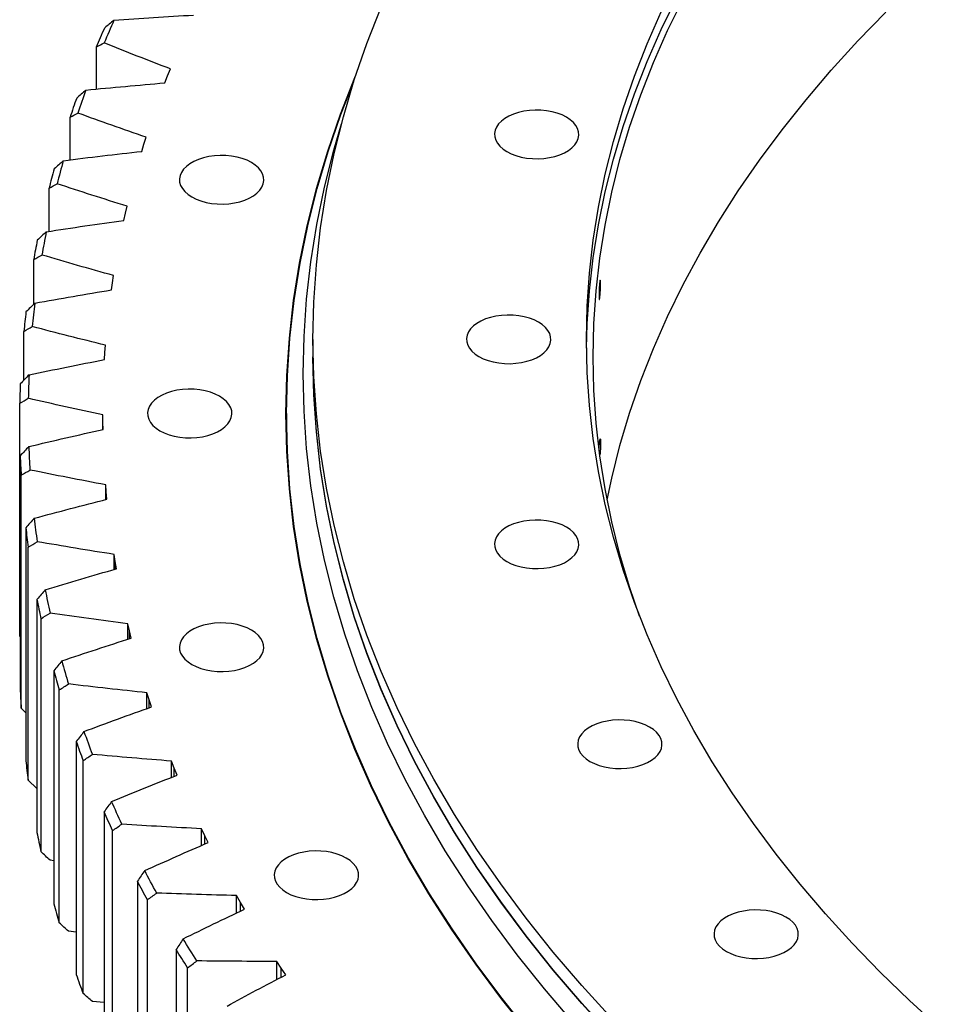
# Model space of a CAD drawing. Header units: millimetres. Extents: x 347 to 13098, y 43378 to 53497.
# Tile 9 of 15: x 7112 to 7538, y 48310 to 48765. Entities that reach past the tile are written whole.
import ezdxf

# ---------------------------------------------------------------- set-up
doc = ezdxf.new("R2010")
doc.units = ezdxf.units.MM
doc.header["$LTSCALE"] = 50

msp = doc.modelspace()

# ---------------------------------------------------------------- linework, layer by layer
at = {"color": 7, "linetype": 'Continuous', "lineweight": 25}
for p, q in [((7147.66, 48733.07), (7147.66, 48752.59)), ((7180.47, 48739.18), (7181.77, 48742.43)), ((7179.25, 48735.92), (7180.47, 48739.18)), ((7135.39, 48700.34), (7135.39, 48720.05)), ((7169.48, 48707.51), (7170.53, 48710.79)), ((7168.51, 48704.22), (7169.48, 48707.51)), ((7125.69, 48667.27), (7125.69, 48687.23)), ((7160.97, 48675.59), (7161.77, 48678.9)), ((7160.27, 48672.28), (7160.97, 48675.59)), ((7118.57, 48633.49), (7118.57, 48654.18)), ((7154.98, 48643.48), (7155.51, 48646.81)), ((7154.53, 48640.16), (7154.98, 48643.48)), ((7114.03, 48598.43), (7114.03, 48620.99)), ((7151.51, 48611.25), (7151.78, 48614.58)), ((7247.73, 48617.29), (7247.73, 48609.13)), ((7151.32, 48607.91), (7151.51, 48611.25)), ((7112.11, 48479.92), (7112.11, 48587.7)), ((7235.48, 48583), (7235.48, 48577.69)), ((7150.56, 48578.96), (7150.57, 48582.3)), ((7150.63, 48575.62), (7150.56, 48578.96)), ((7150.56, 48575.61), (7150.56, 48578.96)), ((7235.79, 48562.25), (7235.48, 48577.69)), ((7112.34, 48563.43), (7112.34, 48455.65)), ((7112.79, 48446.62), (7112.79, 48554.41)), ((7152.14, 48546.68), (7151.89, 48550.01)), ((7151.89, 48543.19), (7151.89, 48550.01)), ((7152.47, 48543.35), (7152.14, 48546.68)), ((7114.92, 48530.17), (7114.92, 48422.38)), ((7116.07, 48413.38), (7116.07, 48521.16)), ((7156.24, 48514.47), (7155.73, 48517.8)), ((7155.73, 48510.83), (7155.73, 48517.8)), ((7156.84, 48511.15), (7156.24, 48514.47)), ((7120.1, 48497), (7120.1, 48389.22)), ((7121.96, 48380.25), (7121.96, 48488.04)), ((7162.87, 48482.4), (7162.09, 48485.71)), ((7162.09, 48478.57), (7162.09, 48485.71)), ((7163.72, 48479.1), (7162.87, 48482.4)), ((7112.34, 48479.67), (7112.11, 48479.92)), ((7127.87, 48464.01), (7127.87, 48356.22)), ((7130.43, 48347.31), (7130.43, 48455.1)), ((7171.99, 48450.54), (7170.96, 48453.83)), ((7170.96, 48446.5), (7170.96, 48453.83)), ((7173.11, 48447.27), (7171.99, 48450.54)), ((7114.92, 48444.46), (7112.79, 48446.62)), ((7138.22, 48431.25), (7138.22, 48323.46)), ((7141.47, 48314.63), (7141.47, 48422.41)), ((7183.6, 48418.95), (7182.32, 48422.2)), ((7182.32, 48414.65), (7182.32, 48422.2)), ((7184.97, 48415.71), (7183.6, 48418.95)), ((7120.1, 48409.47), (7116.07, 48413.38)), ((7151.12, 48398.79), (7151.12, 48291.01)), ((7155.05, 48282.27), (7155.05, 48390.05)), ((7197.67, 48387.69), (7196.13, 48390.91)), ((7196.13, 48383.11), (7196.13, 48390.91)), ((7199.3, 48384.49), (7197.67, 48387.69)), ((7127.87, 48376.12), (7126.12, 48376.37)), ((7166.55, 48366.7), (7166.55, 48258.92)), ((7214.18, 48356.83), (7212.39, 48360.01)), ((7212.39, 48351.93), (7212.39, 48360.01)), ((7171.16, 48250.29), (7171.16, 48358.08)), ((7216.05, 48353.68), (7214.18, 48356.83)), ((7138.22, 48343.12), (7134.64, 48343.54)), ((7184.47, 48335.05), (7184.47, 48227.27)), ((7233.08, 48326.44), (7231.04, 48329.56)), ((7231.04, 48321.16), (7231.04, 48329.56)), ((7189.75, 48218.77), (7189.75, 48326.55)), ((7235.2, 48323.33), (7233.08, 48326.44)), ((7151.12, 48310.49), (7145.71, 48310.97))]:
    msp.add_line(p, q, dxfattribs=at)
at = {"color": 82, "linetype": 'Continuous', "lineweight": 25}
for p, q in [((7152.14, 48543.26), (7152.14, 48546.68)), ((7156.24, 48510.98), (7156.24, 48514.47)), ((7162.87, 48478.82), (7162.87, 48482.4)), ((7171.99, 48446.87), (7171.99, 48450.54)), ((7183.6, 48415.16), (7183.6, 48418.95)), ((7197.67, 48383.78), (7197.67, 48387.69)), ((7214.18, 48352.78), (7214.18, 48356.83)), ((7233.08, 48322.22), (7233.08, 48326.44))]:
    msp.add_line(p, q, dxfattribs=at)
at = {"color": 7, "linetype": 'Continuous', "lineweight": 25, "flags": 128}
for points in [[(7374.26, 48613.21), (7374.58, 48624.45), (7375.62, 48639.76), (7377.36, 48655.05), (7379.79, 48670.31), (7382.91, 48685.53), (7386.72, 48700.7), (7391.21, 48715.8), (7396.39, 48730.83), (7402.25, 48745.78), (7408.78, 48760.63), (7415.99, 48775.38)], [(7398.79, 48489.24), (7394.16, 48502.77), (7389.68, 48517.83), (7385.88, 48532.95), (7382.77, 48548.12), (7380.35, 48563.34), (7378.62, 48578.58), (7377.58, 48593.85), (7377.23, 48609.13), (7377.58, 48624.4), (7378.62, 48639.67), (7380.35, 48654.92), (7382.77, 48670.13), (7385.88, 48685.31), (7389.68, 48700.43), (7394.16, 48715.49), (7399.32, 48730.47), (7405.17, 48745.37), (7411.68, 48760.18), (7418.87, 48774.89)], [(7385.94, 48303.13), (7372.04, 48318.39), (7358.83, 48333.85), (7346.33, 48349.5), (7334.55, 48365.34), (7323.48, 48381.34), (7313.15, 48397.52), (7303.55, 48413.84), (7294.7, 48430.3), (7286.59, 48446.89), (7279.24, 48463.59), (7272.65, 48480.4), (7266.83, 48497.31), (7261.77, 48514.3), (7257.49, 48531.35), (7253.98, 48548.47), (7251.25, 48565.64), (7249.3, 48582.83), (7248.12, 48600.06), (7247.73, 48617.29), (7248.12, 48634.53), (7249.3, 48651.75), (7251.25, 48668.95), (7253.98, 48686.11), (7257.49, 48703.23), (7261.77, 48720.29), (7266.83, 48737.28), (7272.65, 48754.18), (7279.24, 48770.99)], [(7537.82, 48298.48), (7523.65, 48311.44), (7510.08, 48324.61), (7497.11, 48337.98), (7484.75, 48351.54), (7473.01, 48365.28), (7461.9, 48379.2), (7451.42, 48393.28), (7441.58, 48407.51), (7432.39, 48421.89), (7423.86, 48436.4), (7415.99, 48451.04), (7408.78, 48465.79), (7402.25, 48480.64), (7396.39, 48495.59), (7391.21, 48510.62), (7386.72, 48525.72), (7382.91, 48540.89), (7379.79, 48556.1), (7377.36, 48571.36), (7375.62, 48586.66), (7374.58, 48601.97), (7374.23, 48617.29), (7374.58, 48632.62), (7375.62, 48647.93), (7377.36, 48663.22), (7379.79, 48678.48), (7382.91, 48693.7), (7386.72, 48708.86), (7391.21, 48723.97), (7396.39, 48739), (7402.25, 48753.94), (7408.78, 48768.8)], [(7383.74, 48542.99), (7385.88, 48553.03), (7389.68, 48568.15), (7394.16, 48583.21), (7399.32, 48598.19), (7405.17, 48613.1), (7411.68, 48627.9), (7418.87, 48642.61), (7426.71, 48657.2), (7435.22, 48671.67), (7444.38, 48686), (7454.19, 48700.2), (7464.64, 48714.23), (7475.72, 48728.11), (7487.42, 48741.81), (7499.75, 48755.34), (7512.68, 48768.67)], [(7147.66, 48752.59), (7148.12, 48753.69), (7148.58, 48754.78), (7149.05, 48755.88), (7149.52, 48756.98), (7149.99, 48758.07), (7150.46, 48759.17), (7150.94, 48760.26), (7151.42, 48761.36)], [(7347.55, 48296.44), (7334.91, 48312.27), (7323, 48328.28), (7311.81, 48344.46), (7301.37, 48360.81), (7291.66, 48377.31), (7282.71, 48393.95), (7274.52, 48410.72), (7267.09, 48427.61), (7260.43, 48444.61), (7254.54, 48461.7), (7249.43, 48478.87), (7245.1, 48496.12), (7241.55, 48513.42), (7238.79, 48530.77), (7236.81, 48548.16), (7235.63, 48565.57), (7235.23, 48583), (7235.63, 48600.42), (7236.81, 48617.83), (7238.79, 48635.22), (7241.55, 48652.57), (7245.1, 48669.88), (7249.43, 48687.12), (7254.54, 48704.3), (7260.43, 48721.39), (7267.09, 48738.38), (7267.53, 48739.44)], [(7347.78, 48296.51), (7335.14, 48312.33), (7323.23, 48328.33), (7312.05, 48344.52), (7301.6, 48360.86), (7291.9, 48377.36), (7282.95, 48393.99), (7274.76, 48410.76), (7267.33, 48427.65), (7260.67, 48444.64), (7254.78, 48461.73), (7249.67, 48478.9), (7245.34, 48496.14), (7241.8, 48513.44), (7239.04, 48530.79), (7237.06, 48548.17), (7235.88, 48565.58), (7235.48, 48583), (7235.88, 48600.42), (7237.06, 48617.83), (7239.04, 48635.21), (7241.8, 48652.56), (7245.34, 48669.86), (7249.67, 48687.1), (7254.78, 48704.27), (7260.67, 48721.36), (7266.63, 48736.64)], [(7337.37, 48704.16), (7339.38, 48703.15), (7341.6, 48702.3), (7344.01, 48701.64), (7346.54, 48701.18), (7349.17, 48700.92), (7351.83, 48700.87), (7354.47, 48701.02), (7357.06, 48701.39), (7359.53, 48701.95), (7361.85, 48702.7), (7363.97, 48703.63), (7365.86, 48704.72), (7367.46, 48705.94), (7368.77, 48707.28), (7369.75, 48708.71), (7370.38, 48710.2), (7370.65, 48711.73), (7370.56, 48713.27), (7370.1, 48714.78), (7369.3, 48716.25), (7368.16, 48717.63), (7366.7, 48718.92), (7364.95, 48720.08), (7362.94, 48721.09), (7360.72, 48721.93), (7358.31, 48722.59), (7355.78, 48723.05), (7353.15, 48723.31), (7350.49, 48723.37), (7347.85, 48723.21), (7345.26, 48722.85), (7342.78, 48722.28), (7340.46, 48721.53), (7338.34, 48720.6), (7336.46, 48719.51), (7334.85, 48718.29), (7333.55, 48716.95), (7332.57, 48715.52), (7331.94, 48714.03), (7331.67, 48712.5), (7331.76, 48710.96), (7332.21, 48709.45), (7333.02, 48707.99), (7334.16, 48706.6), (7335.62, 48705.31), (7337.37, 48704.16)], [(7368.03, 48301.28), (7354.77, 48316.8), (7342.22, 48332.52), (7330.39, 48348.42), (7319.28, 48364.49), (7308.91, 48380.73), (7299.27, 48397.11), (7290.38, 48413.64), (7282.25, 48430.29), (7274.87, 48447.06), (7268.25, 48463.94), (7262.41, 48480.91), (7257.33, 48497.97), (7253.03, 48515.09), (7249.5, 48532.28), (7246.76, 48549.51), (7244.8, 48566.78), (7243.62, 48584.07), (7243.23, 48601.37), (7243.62, 48618.67), (7244.8, 48635.96), (7246.76, 48653.23), (7249.5, 48670.46), (7253.03, 48687.65), (7257.33, 48704.77), (7260.88, 48716.96)], [(7191.69, 48683.18), (7193.69, 48682.17), (7195.92, 48681.33), (7198.32, 48680.67), (7200.86, 48680.2), (7203.48, 48679.94), (7206.14, 48679.89), (7208.79, 48680.05), (7211.37, 48680.41), (7213.85, 48680.98), (7216.17, 48681.73), (7218.29, 48682.66), (7220.17, 48683.74), (7221.78, 48684.97), (7223.09, 48686.31), (7224.06, 48687.74), (7224.69, 48689.23), (7224.96, 48690.76), (7224.87, 48692.29), (7224.42, 48693.81), (7223.62, 48695.27), (7222.47, 48696.66), (7221.01, 48697.94), (7219.26, 48699.1), (7217.26, 48700.11), (7215.03, 48700.95), (7212.63, 48701.61), (7210.09, 48702.08), (7207.47, 48702.34), (7204.81, 48702.39), (7202.16, 48702.23), (7199.58, 48701.87), (7197.1, 48701.31), (7194.78, 48700.55), (7192.66, 48699.63), (7190.78, 48698.54), (7189.17, 48697.32), (7187.87, 48695.98), (7186.89, 48694.55), (7186.26, 48693.05), (7185.99, 48691.53), (7186.08, 48689.99), (7186.53, 48688.48), (7187.33, 48687.01), (7188.48, 48685.62), (7189.94, 48684.34), (7191.69, 48683.18)], [(7324.44, 48609.33), (7326.45, 48608.32), (7328.67, 48607.48), (7331.08, 48606.82), (7333.62, 48606.36), (7336.24, 48606.09), (7338.9, 48606.04), (7341.55, 48606.2), (7344.13, 48606.56), (7346.61, 48607.13), (7348.93, 48607.88), (7351.05, 48608.81), (7352.93, 48609.89), (7354.54, 48611.12), (7355.84, 48612.46), (7356.82, 48613.89), (7357.45, 48615.38), (7357.72, 48616.91), (7357.63, 48618.44), (7357.18, 48619.96), (7356.37, 48621.42), (7355.23, 48622.81), (7353.77, 48624.09), (7352.02, 48625.25), (7350.01, 48626.26), (7347.79, 48627.1), (7345.39, 48627.76), (7342.85, 48628.23), (7340.23, 48628.49), (7337.57, 48628.54), (7334.92, 48628.39), (7332.33, 48628.02), (7329.86, 48627.46), (7327.54, 48626.71), (7325.42, 48625.78), (7323.53, 48624.69), (7321.93, 48623.47), (7320.62, 48622.13), (7319.65, 48620.7), (7319.02, 48619.21), (7318.74, 48617.68), (7318.83, 48616.14), (7319.29, 48614.63), (7320.09, 48613.16), (7321.23, 48611.78), (7322.69, 48610.49), (7324.44, 48609.33)], [(7385.94, 48294.97), (7372.04, 48310.22), (7358.83, 48325.68), (7346.33, 48341.33), (7334.55, 48357.17), (7323.48, 48373.18), (7313.15, 48389.35), (7303.55, 48405.67), (7294.7, 48422.13), (7286.59, 48438.72), (7279.24, 48455.43), (7272.65, 48472.24), (7266.83, 48489.14), (7261.77, 48506.13), (7257.49, 48523.19), (7253.98, 48540.31), (7251.25, 48557.47), (7249.3, 48574.67), (7248.12, 48591.89), (7247.73, 48609.13)], [(7385.94, 48294.76), (7372.04, 48310.02), (7358.83, 48325.48), (7346.33, 48341.13), (7334.55, 48356.97), (7323.48, 48372.97), (7313.15, 48389.15), (7303.55, 48405.47), (7294.7, 48421.93), (7286.59, 48438.52), (7279.24, 48455.22), (7272.65, 48472.03), (7266.83, 48488.94), (7261.77, 48505.93), (7257.49, 48522.98), (7253.98, 48540.1), (7251.25, 48557.27), (7249.3, 48574.47), (7248.12, 48591.69), (7247.73, 48608.92), (7247.73, 48609.02)], [(7235.24, 48580.14), (7235.63, 48594.71), (7235.74, 48596.94)], [(7176.94, 48575.04), (7178.95, 48574.03), (7181.17, 48573.19), (7183.58, 48572.53), (7186.12, 48572.06), (7188.74, 48571.8), (7191.4, 48571.75), (7194.05, 48571.9), (7196.63, 48572.27), (7199.11, 48572.83), (7201.43, 48573.58), (7203.55, 48574.51), (7205.43, 48575.6), (7207.04, 48576.82), (7208.34, 48578.16), (7209.32, 48579.59), (7209.95, 48581.09), (7210.22, 48582.61), (7210.13, 48584.15), (7209.68, 48585.66), (7208.87, 48587.13), (7207.73, 48588.52), (7206.27, 48589.8), (7204.52, 48590.96), (7202.51, 48591.97), (7200.29, 48592.81), (7197.89, 48593.47), (7195.35, 48593.93), (7192.73, 48594.2), (7190.07, 48594.25), (7187.42, 48594.09), (7184.83, 48593.73), (7182.36, 48593.16), (7180.04, 48592.41), (7177.92, 48591.48), (7176.03, 48590.4), (7174.43, 48589.17), (7173.12, 48587.83), (7172.15, 48586.4), (7171.52, 48584.91), (7171.24, 48583.38), (7171.33, 48581.85), (7171.79, 48580.33), (7172.59, 48578.87), (7173.73, 48577.48), (7175.19, 48576.2), (7176.94, 48575.04)], [(7337.37, 48514.51), (7339.38, 48513.5), (7341.6, 48512.66), (7344.01, 48512), (7346.54, 48511.53), (7349.17, 48511.27), (7351.83, 48511.22), (7354.47, 48511.38), (7357.06, 48511.74), (7359.53, 48512.3), (7361.85, 48513.06), (7363.97, 48513.98), (7365.86, 48515.07), (7367.46, 48516.3), (7368.77, 48517.63), (7369.75, 48519.06), (7370.38, 48520.56), (7370.65, 48522.09), (7370.56, 48523.62), (7370.1, 48525.13), (7369.3, 48526.6), (7368.16, 48527.99), (7366.7, 48529.27), (7364.95, 48530.43), (7362.94, 48531.44), (7360.72, 48532.28), (7358.31, 48532.94), (7355.78, 48533.41), (7353.15, 48533.67), (7350.49, 48533.72), (7347.85, 48533.56), (7345.26, 48533.2), (7342.78, 48532.64), (7340.46, 48531.88), (7338.34, 48530.95), (7336.46, 48529.87), (7334.85, 48528.64), (7333.55, 48527.3), (7332.57, 48525.87), (7331.94, 48524.38), (7331.67, 48522.85), (7331.76, 48521.32), (7332.21, 48519.8), (7333.02, 48518.34), (7334.16, 48516.95), (7335.62, 48515.67), (7337.37, 48514.51)], [(7191.69, 48466.89), (7193.69, 48465.88), (7195.92, 48465.04), (7198.32, 48464.38), (7200.86, 48463.92), (7203.48, 48463.66), (7206.14, 48463.6), (7208.79, 48463.76), (7211.37, 48464.12), (7213.85, 48464.69), (7216.17, 48465.44), (7218.29, 48466.37), (7220.17, 48467.46), (7221.78, 48468.68), (7223.09, 48470.02), (7224.06, 48471.45), (7224.69, 48472.94), (7224.96, 48474.47), (7224.87, 48476.01), (7224.42, 48477.52), (7223.62, 48478.98), (7222.47, 48480.37), (7221.01, 48481.66), (7219.26, 48482.81), (7217.26, 48483.82), (7215.03, 48484.67), (7212.63, 48485.33), (7210.09, 48485.79), (7207.47, 48486.05), (7204.81, 48486.1), (7202.16, 48485.95), (7199.58, 48485.58), (7197.1, 48485.02), (7194.78, 48484.27), (7192.66, 48483.34), (7190.78, 48482.25), (7189.17, 48481.03), (7187.87, 48479.69), (7186.89, 48478.26), (7186.26, 48476.77), (7185.99, 48475.24), (7186.08, 48473.7), (7186.53, 48472.19), (7187.33, 48470.72), (7188.48, 48469.34), (7189.94, 48468.05), (7191.69, 48466.89)], [(7375.83, 48422.02), (7377.84, 48421.01), (7380.07, 48420.17), (7382.47, 48419.51), (7385.01, 48419.04), (7387.63, 48418.78), (7390.29, 48418.73), (7392.94, 48418.89), (7395.52, 48419.25), (7398, 48419.82), (7400.32, 48420.57), (7402.44, 48421.5), (7404.32, 48422.58), (7405.93, 48423.81), (7407.23, 48425.15), (7408.21, 48426.58), (7408.84, 48428.07), (7409.11, 48429.6), (7409.02, 48431.13), (7408.57, 48432.65), (7407.76, 48434.11), (7406.62, 48435.5), (7405.16, 48436.78), (7403.41, 48437.94), (7401.41, 48438.95), (7399.18, 48439.79), (7396.78, 48440.45), (7394.24, 48440.92), (7391.62, 48441.18), (7388.96, 48441.23), (7386.31, 48441.07), (7383.72, 48440.71), (7381.25, 48440.15), (7378.93, 48439.39), (7376.81, 48438.47), (7374.93, 48437.38), (7373.32, 48436.16), (7372.01, 48434.82), (7371.04, 48433.39), (7370.41, 48431.89), (7370.13, 48430.37), (7370.22, 48428.83), (7370.68, 48427.32), (7371.48, 48425.85), (7372.63, 48424.46), (7374.08, 48423.18), (7375.83, 48422.02)], [(7159.33, 48393.03), (7158.72, 48394.34), (7158.12, 48395.65), (7157.53, 48396.95), (7156.94, 48398.26), (7156.35, 48399.57), (7155.76, 48400.88), (7155.19, 48402.2), (7154.61, 48403.51)], [(7155.05, 48390.05), (7154.55, 48391.14), (7154.05, 48392.23), (7153.56, 48393.33), (7153.06, 48394.42), (7152.57, 48395.51), (7152.09, 48396.6), (7151.6, 48397.7), (7151.12, 48398.79)], [(7235.55, 48361.41), (7237.56, 48360.4), (7239.78, 48359.56), (7242.19, 48358.9), (7244.72, 48358.44), (7247.35, 48358.18), (7250.01, 48358.12), (7252.66, 48358.28), (7255.24, 48358.64), (7257.72, 48359.21), (7260.04, 48359.96), (7262.16, 48360.89), (7264.04, 48361.98), (7265.65, 48363.2), (7266.95, 48364.54), (7267.93, 48365.97), (7268.56, 48367.46), (7268.83, 48368.99), (7268.74, 48370.52), (7268.29, 48372.04), (7267.48, 48373.5), (7266.34, 48374.89), (7264.88, 48376.18), (7263.13, 48377.33), (7261.12, 48378.34), (7258.9, 48379.19), (7256.5, 48379.85), (7253.96, 48380.31), (7251.34, 48380.57), (7248.68, 48380.62), (7246.03, 48380.47), (7243.44, 48380.1), (7240.97, 48379.54), (7238.65, 48378.79), (7236.53, 48377.86), (7234.64, 48376.77), (7233.04, 48375.55), (7231.73, 48374.21), (7230.76, 48372.78), (7230.13, 48371.29), (7229.85, 48369.76), (7229.94, 48368.22), (7230.4, 48366.71), (7231.2, 48365.24), (7232.34, 48363.86), (7233.8, 48362.57), (7235.55, 48361.41)], [(7175.45, 48361.17), (7174.75, 48362.46), (7174.04, 48363.75), (7173.35, 48365.04), (7172.65, 48366.33), (7171.96, 48367.63), (7171.28, 48368.92), (7170.6, 48370.22), (7169.92, 48371.51)], [(7171.16, 48358.08), (7170.57, 48359.15), (7169.99, 48360.23), (7169.41, 48361.31), (7168.83, 48362.39), (7168.26, 48363.46), (7167.68, 48364.54), (7167.11, 48365.62), (7166.55, 48366.7)], [(7438.89, 48334.15), (7440.89, 48333.14), (7443.12, 48332.29), (7445.52, 48331.63), (7448.06, 48331.17), (7450.68, 48330.91), (7453.34, 48330.85), (7455.99, 48331.01), (7458.57, 48331.38), (7461.05, 48331.94), (7463.37, 48332.69), (7465.49, 48333.62), (7467.37, 48334.71), (7468.98, 48335.93), (7470.29, 48337.27), (7471.26, 48338.7), (7471.89, 48340.19), (7472.16, 48341.72), (7472.07, 48343.26), (7471.62, 48344.77), (7470.82, 48346.23), (7469.67, 48347.62), (7468.21, 48348.91), (7466.46, 48350.07), (7464.46, 48351.07), (7462.23, 48351.92), (7459.83, 48352.58), (7457.29, 48353.04), (7454.67, 48353.3), (7452.01, 48353.36), (7449.36, 48353.2), (7446.78, 48352.83), (7444.3, 48352.27), (7441.98, 48351.52), (7439.86, 48350.59), (7437.98, 48349.5), (7436.37, 48348.28), (7435.07, 48346.94), (7434.09, 48345.51), (7433.46, 48344.02), (7433.19, 48342.49), (7433.28, 48340.95), (7433.73, 48339.44), (7434.53, 48337.98), (7435.68, 48336.59), (7437.14, 48335.3), (7438.89, 48334.15)], [(7194.05, 48329.76), (7193.25, 48331.03), (7192.45, 48332.3), (7191.65, 48333.57), (7190.85, 48334.84), (7190.06, 48336.12), (7189.28, 48337.39), (7188.5, 48338.67), (7187.72, 48339.95)], [(7189.75, 48326.55), (7189.08, 48327.61), (7188.42, 48328.67), (7187.75, 48329.74), (7187.09, 48330.8), (7186.43, 48331.86), (7185.77, 48332.92), (7185.12, 48333.99), (7184.47, 48335.05)]]:
    msp.add_lwpolyline(points, dxfattribs=at)
at = {"color": 7, "linetype": 'Continuous', "lineweight": 25}
for centre, radius, start, end in [((7612.59, 48562.54), 499.72, 156.1079, 157.419), ((7586.14, 48568.55), 475.53, 160.2931, 161.4223), ((7588.66, 48571.86), 474.04, 160.1787, 161.5367), ((7569.23, 48577.84), 453.71, 164.387, 165.7853), ((7566.65, 48574.56), 455.13, 164.5048, 165.6675), ((7554.59, 48581.19), 438.68, 168.7104, 170.1405), ((7551.96, 48577.92), 440.05, 168.8309, 170.02), ((7544.92, 48582.65), 428.91, 173.1212, 174.5729), ((7542.27, 48579.38), 430.25, 173.2435, 174.4506), ((7540.39, 48582.99), 424.35, 177.5869, 179.049), ((7537.72, 48579.72), 425.68, 177.7101, 178.9258), ((7541.04, 48583.03), 425, 182.0722, 183.5328), ((7538.37, 48579.76), 426.34, 182.1952, 183.4097), ((7546.86, 48583.58), 430.86, 186.5407, 187.988), ((7544.21, 48580.31), 432.21, 186.6626, 187.8661), ((7557.79, 48585.43), 441.94, 190.9568, 192.3798), ((7555.17, 48582.18), 443.33, 191.0766, 192.2599), ((7573.65, 48589.37), 458.29, 195.2879, 196.6769), ((7571.09, 48586.13), 459.73, 195.4049, 196.5599), ((7538.37, 48471.98), 426.34, 182.1952, 183.4097), ((7594.23, 48596.13), 479.95, 199.5058, 200.8527), ((7591.73, 48592.91), 481.46, 199.6193, 200.7392), ((7544.21, 48472.53), 432.21, 186.6626, 187.8661), ((7555.17, 48474.39), 443.33, 191.0766, 192.2599), ((7571.09, 48478.34), 459.73, 195.4049, 196.5599), ((7591.73, 48485.12), 481.46, 199.6193, 200.7392)]:
    msp.add_arc(centre, radius, start, end, dxfattribs=at)
for points in [[(7155.69, 48764.94), (7154.26, 48763.74), (7152.84, 48762.55), (7151.42, 48761.36)], [(7155.69, 48764.94), (7167.92, 48765.83), (7180.18, 48766.61), (7192.45, 48767.3)], [(7147.66, 48752.59), (7148.83, 48753.2), (7150, 48753.81), (7151.18, 48754.43)], [(7181.77, 48742.43), (7171.48, 48746.34), (7161.28, 48750.34), (7151.18, 48754.43)], [(7142.7, 48732.6), (7154.86, 48733.81), (7167.04, 48734.91), (7179.25, 48735.92)], [(7142.7, 48732.6), (7141.29, 48731.37), (7139.88, 48730.14), (7138.47, 48728.91)], [(7135.39, 48720.05), (7136.6, 48720.69), (7137.81, 48721.34), (7139.02, 48721.98)], [(7170.53, 48710.79), (7159.93, 48714.44), (7149.43, 48718.17), (7139.02, 48721.98)], [(7132.27, 48699.95), (7144.32, 48701.48), (7156.4, 48702.9), (7168.51, 48704.22)], [(7132.27, 48699.95), (7130.87, 48698.69), (7129.47, 48697.42), (7128.07, 48696.15)], [(7125.69, 48687.23), (7126.93, 48687.9), (7128.17, 48688.58), (7129.42, 48689.25)], [(7161.77, 48678.9), (7150.9, 48682.26), (7140.12, 48685.71), (7129.42, 48689.25)], [(7124.4, 48667.07), (7136.31, 48668.91), (7148.27, 48670.64), (7160.27, 48672.28)], [(7124.4, 48667.07), (7123.01, 48665.77), (7121.63, 48664.47), (7120.24, 48663.16)], [(7118.57, 48654.18), (7119.84, 48654.89), (7121.11, 48655.6), (7122.39, 48656.31)], [(7155.51, 48646.81), (7144.39, 48649.88), (7133.35, 48653.05), (7122.39, 48656.31)], [(7119.11, 48634.02), (7130.87, 48636.16), (7142.68, 48638.21), (7154.53, 48640.16)], [(7119.11, 48634.02), (7117.74, 48632.68), (7116.37, 48631.34), (7115.01, 48630)], [(7114.03, 48620.99), (7115.34, 48621.73), (7116.64, 48622.47), (7117.94, 48623.21)], [(7151.78, 48614.58), (7140.43, 48617.37), (7129.15, 48620.24), (7117.94, 48623.21)], [(7116.41, 48600.86), (7127.99, 48603.31), (7139.63, 48605.66), (7151.32, 48607.91)], [(7116.41, 48600.86), (7115.06, 48599.48), (7113.72, 48598.11), (7112.37, 48596.73)], [(7112.11, 48587.7), (7113.43, 48588.48), (7114.76, 48589.26), (7116.09, 48590.03)], [(7150.57, 48582.3), (7139.01, 48584.78), (7127.52, 48587.36), (7116.09, 48590.03)], [(7116.31, 48567.66), (7127.69, 48570.41), (7139.13, 48573.07), (7150.63, 48575.62)], [(7116.31, 48567.66), (7114.99, 48566.25), (7113.67, 48564.84), (7112.34, 48563.43)], [(7112.79, 48554.41), (7114.14, 48555.22), (7115.49, 48556.03), (7116.84, 48556.84)], [(7151.89, 48550.01), (7140.15, 48552.19), (7128.47, 48554.47), (7116.84, 48556.84)], [(7118.81, 48534.5), (7129.96, 48537.54), (7141.18, 48540.49), (7152.47, 48543.35)], [(7118.81, 48534.5), (7117.51, 48533.06), (7116.22, 48531.61), (7114.92, 48530.17)], [(7116.07, 48521.16), (7117.44, 48522.01), (7118.81, 48522.85), (7120.19, 48523.7)], [(7155.73, 48517.8), (7143.84, 48519.67), (7131.99, 48521.63), (7120.19, 48523.7)], [(7123.9, 48501.43), (7134.8, 48504.77), (7145.78, 48508), (7156.84, 48511.15)], [(7123.9, 48501.43), (7122.63, 48499.96), (7121.37, 48498.48), (7120.1, 48497)], [(7121.96, 48488.04), (7123.34, 48488.92), (7124.73, 48489.8), (7126.12, 48490.68)], [(7162.09, 48485.71), (7150.06, 48487.27), (7138.07, 48488.93), (7126.12, 48490.68)], [(7131.58, 48468.54), (7142.21, 48472.15), (7152.92, 48475.67), (7163.72, 48479.1)], [(7131.58, 48468.54), (7130.34, 48467.03), (7129.11, 48465.52), (7127.87, 48464.01)], [(7130.43, 48455.1), (7131.83, 48456.02), (7133.23, 48456.93), (7134.64, 48457.86)], [(7170.96, 48453.83), (7158.82, 48455.07), (7146.71, 48456.41), (7134.64, 48457.86)], [(7141.82, 48435.87), (7152.16, 48439.76), (7162.58, 48443.56), (7173.11, 48447.27)], [(7141.82, 48435.87), (7140.62, 48434.33), (7139.42, 48432.79), (7138.22, 48431.25)], [(7141.47, 48422.41), (7142.88, 48423.37), (7144.3, 48424.32), (7145.71, 48425.28)], [(7182.32, 48422.2), (7170.09, 48423.13), (7157.89, 48424.15), (7145.71, 48425.28)], [(7154.61, 48403.51), (7164.63, 48407.66), (7174.75, 48411.73), (7184.97, 48415.71)], [(7154.61, 48403.51), (7153.45, 48401.94), (7152.28, 48400.36), (7151.12, 48398.79)], [(7155.05, 48390.05), (7156.48, 48391.04), (7157.9, 48392.04), (7159.33, 48393.03)], [(7196.13, 48390.91), (7183.85, 48391.51), (7171.58, 48392.22), (7159.33, 48393.03)], [(7169.92, 48371.51), (7179.61, 48375.92), (7189.4, 48380.25), (7199.3, 48384.49)], [(7126.12, 48376.37), (7124.73, 48377.66), (7123.34, 48378.96), (7121.96, 48380.25)], [(7169.92, 48371.51), (7168.79, 48369.91), (7167.67, 48368.31), (7166.55, 48366.7)], [(7171.16, 48358.08), (7172.59, 48359.1), (7174.02, 48360.14), (7175.45, 48361.17)], [(7212.39, 48360.01), (7200.07, 48360.29), (7187.76, 48360.68), (7175.45, 48361.17)], [(7187.72, 48339.95), (7197.05, 48344.6), (7206.49, 48349.18), (7216.05, 48353.68)], [(7134.64, 48343.54), (7133.23, 48344.8), (7131.83, 48346.06), (7130.43, 48347.31)], [(7187.72, 48339.95), (7186.63, 48338.32), (7185.55, 48336.68), (7184.47, 48335.05)], [(7189.75, 48326.55), (7191.19, 48327.62), (7192.62, 48328.69), (7194.05, 48329.76)], [(7231.04, 48329.56), (7218.72, 48329.52), (7206.39, 48329.59), (7194.05, 48329.76)], [(7207.97, 48308.88), (7216.93, 48313.77), (7226, 48318.59), (7235.2, 48323.33)], [(7145.71, 48310.97), (7144.3, 48312.19), (7142.88, 48313.41), (7141.47, 48314.63)]]:
    msp.add_open_spline(points, degree=3, dxfattribs=at)
for points, knots in [([(7380.71, 48642.81), (7380.71, 48642.57), (7380.71, 48642.31), (7380.7, 48641.78), (7380.69, 48641.49), (7380.67, 48640.92), (7380.66, 48640.63), (7380.64, 48640.04), (7380.62, 48639.74), (7380.59, 48639.16), (7380.57, 48638.88), (7380.53, 48638.33), (7380.51, 48638.07), (7380.46, 48637.57), (7380.44, 48637.34), (7380.39, 48636.91), (7380.37, 48636.72), (7380.33, 48636.38), (7380.3, 48636.23), (7380.26, 48635.99), (7380.24, 48635.9), (7380.19, 48635.77), (7380.17, 48635.73), (7380.14, 48635.72), (7380.12, 48635.74), (7380.09, 48635.84), (7380.07, 48635.92), (7380.05, 48636.13), (7380.04, 48636.26), (7380.02, 48636.58), (7380.02, 48636.76), (7380.01, 48637.16), (7380.01, 48637.39), (7380.01, 48637.87), (7380.01, 48638.12), (7380.02, 48638.66), (7380.02, 48638.95), (7380.04, 48639.52), (7380.05, 48639.81), (7380.07, 48640.4), (7380.09, 48640.69), (7380.12, 48641.27), (7380.14, 48641.56), (7380.17, 48642.11), (7380.19, 48642.37), (7380.24, 48642.87), (7380.26, 48643.1), (7380.3, 48643.53), (7380.32, 48643.72), (7380.37, 48644.06), (7380.39, 48644.21), (7380.44, 48644.45), (7380.46, 48644.54), (7380.51, 48644.67), (7380.53, 48644.71), (7380.57, 48644.72), (7380.59, 48644.7), (7380.62, 48644.6), (7380.64, 48644.52), (7380.66, 48644.31), (7380.67, 48644.18), (7380.69, 48643.87), (7380.7, 48643.69), (7380.71, 48643.28), (7380.71, 48643.05), (7380.71, 48642.81)], [0, 0, 0, 0, 0.03125, 0.03125, 0.0625, 0.0625, 0.09375, 0.09375, 0.125, 0.125, 0.15625, 0.15625, 0.1875, 0.1875, 0.21875, 0.21875, 0.25, 0.25, 0.28125, 0.28125, 0.3125, 0.3125, 0.34375, 0.34375, 0.375, 0.375, 0.40625, 0.40625, 0.4375, 0.4375, 0.46875, 0.46875, 0.5, 0.5, 0.53125, 0.53125, 0.5625, 0.5625, 0.59375, 0.59375, 0.625, 0.625, 0.65625, 0.65625, 0.6875, 0.6875, 0.71875, 0.71875, 0.75, 0.75, 0.78125, 0.78125, 0.8125, 0.8125, 0.84375, 0.84375, 0.875, 0.875, 0.90625, 0.90625, 0.9375, 0.9375, 0.96875, 0.96875, 1, 1, 1, 1]), ([(7380.07, 48566.76), (7380.09, 48567.19), (7380.13, 48568.13), (7380.23, 48569.43), (7380.35, 48570.51), (7380.47, 48571.15), (7380.58, 48571.3), (7380.66, 48570.93), (7380.71, 48570.21), (7380.71, 48569.57), (7380.71, 48569.32)], [0, 0, 0, 0, 0.113066, 0.246924, 0.380782, 0.514639, 0.648496, 0.782354, 0.916212, 1, 1, 1, 1]), ([(7380.71, 48569.32), (7380.71, 48568.88), (7380.7, 48568), (7380.64, 48566.46), (7380.55, 48565.01), (7380.48, 48564.26), (7380.44, 48563.91)], [0, 0, 0, 0, 0.259984, 0.519968, 0.779953, 1, 1, 1, 1])]:
    msp.add_open_spline(points, degree=3, knots=knots, dxfattribs=at)

doc.saveas('drawing.dxf')
